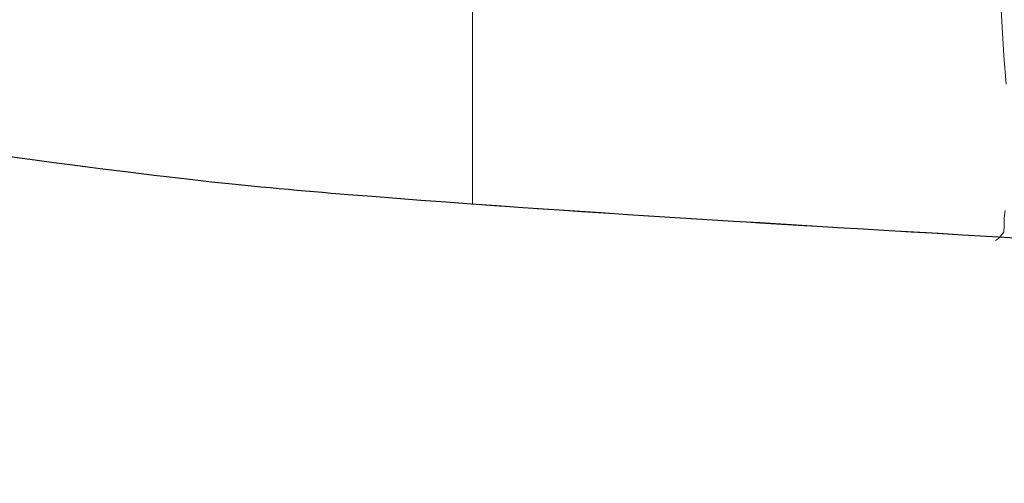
# Model space of a CAD drawing. Header units: millimetres. Extents: x -409347 to -76892, y 286088 to 1850972.
# Tile 43 of 256: x -322768 to -303716, y 557851 to 566820. Entities that reach past the tile are written whole.
import ezdxf

# ---------------------------------------------------------------- set-up
doc = ezdxf.new("R2010")
doc.units = ezdxf.units.MM
doc.linetypes.add('DGN Style 2', pattern=[3.08948, 1.853688, -1.235792])
for name, color, linetype, lineweight in [('a_drzewa 2', 7, 'Continuous', 0), ('A_P_WAND_BET_A_X', 25, 'Continuous', 0), ('A_P_WAND_BET_V_X', 131, 'DGN Style 2', 0), ('A_P_WAND_BET_X_X', 251, 'Continuous', 30)]:
    doc.layers.add(name, color=color, linetype=linetype, lineweight=lineweight)

msp = doc.modelspace()

# ---------------------------------------------------------------- linework, layer by layer
at = {"layer": 'a_drzewa 2'}
for p, q in [((-303723, 566125), (-303792, 567238)), ((-303679, 565576), (-303723, 566125)), ((-303722, 562981), (-303702, 563129)), ((-303719, 562843), (-303722, 562981)), ((-303725, 562710), (-303719, 562843)), ((-303826, 562587), (-303725, 562710)), ((-303889, 562551), (-303826, 562587))]:
    msp.add_line(p, q, dxfattribs=at)
at = {"layer": 'A_P_WAND_BET_A_X', "ltscale": 0.01, "extrusion": (0, 0, -1)}
msp.add_line((-314007, 563251), (-314007, 569201), dxfattribs=at)
at = {"layer": 'A_P_WAND_BET_A_X', "ltscale": 0.01}
msp.add_open_spline([(-301125, 562456), (-304507, 562656), (-309581, 562935), (-314007, 563251)], degree=3, dxfattribs=at)
msp.add_3dface([(-409347, 1850972), (-87526, 1850972), (-87526, 286088), (-409347, 286088)], dxfattribs=at)
at = {"layer": 'A_P_WAND_BET_V_X'}
msp.add_3dface([(-346400, 627362), (-346400, 492362), (-171400, 492362), (-171400, 627362)], dxfattribs=at)
at = {"layer": 'A_P_WAND_BET_X_X', "ltscale": 0.01}
msp.add_open_spline([(-293507, 561933), (-293811, 561983), (-294580, 562026), (-298741, 562345), (-316213, 563297), (-322705, 564027), (-346400, 567611)], degree=3, knots=[0, 0, 0, 0, 0.167779, 0.472602, 0.777424, 1, 1, 1, 1], dxfattribs=at)

doc.saveas('drawing.dxf')
